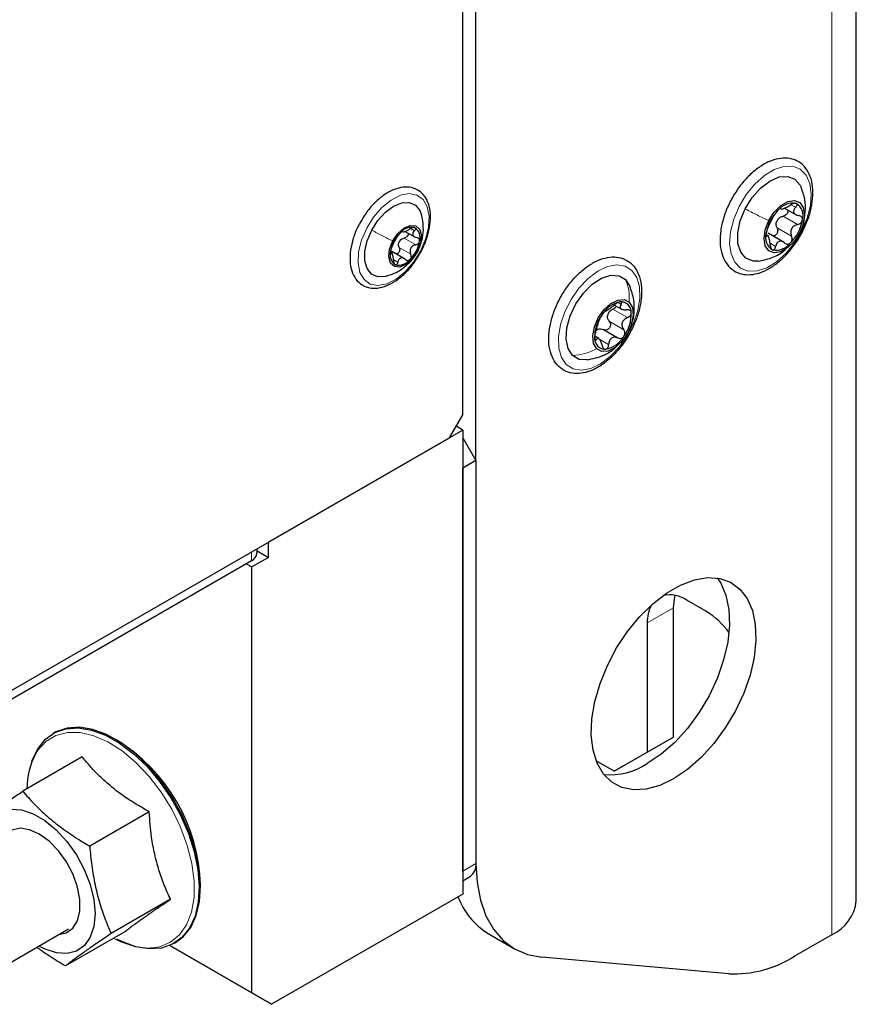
# Paper-space layout 'Blatt4' of a CAD drawing. Header units: millimetres. Extents: x 5 to 418, y 2 to 292.
# Tile 5 of 88: x 181 to 199, y 100 to 121. Entities that reach past the tile are written whole.
import ezdxf

# ---------------------------------------------------------------- set-up
doc = ezdxf.new("R2010")
doc.units = ezdxf.units.MM

psp = doc.layouts.new('Blatt4')

# ---------------------------------------------------------------- linework, layer by layer
at = {"color": 7, "linetype": 'Continuous', "lineweight": 25}
for p, q in [((198.977, 101.995), (198.977, 244.89)), ((190.53, 112.423), (190.53, 137.834)), ((190.813, 111.443), (190.813, 133.776)), ((197.437, 116.863), (197.702, 116.71)), ((189.293, 116.363), (189.512, 116.236)), ((197.102, 116.253), (197.039, 116.29)), ((197.427, 116.127), (197.083, 116.326)), ((188.973, 115.936), (189.013, 115.927)), ((189.026, 115.881), (188.978, 115.908)), ((189.283, 115.771), (189.009, 115.929)), ((194.025, 115.328), (194.119, 115.185)), ((193.787, 114.782), (193.935, 114.696)), ((193.551, 114.255), (193.862, 114.075)), ((193.45, 114.06), (193.362, 114.11)), ((190.247, 111.933), (190.53, 112.423)), ((190.53, 112.097), (186.358, 109.688)), ((190.53, 112.097), (190.389, 112.178)), ((190.53, 112.097), (190.53, 102.135)), ((178.651, 105.239), (190.247, 111.933)), ((190.53, 111.933), (190.813, 111.443)), ((190.813, 111.443), (190.53, 111.28)), ((190.813, 111.443), (190.813, 102.788)), ((190.53, 102.625), (190.53, 111.28)), ((186.115, 109.456), (186.115, 109.548)), ((186.358, 109.362), (186.358, 109.688)), ((186.358, 109.362), (186.005, 109.158)), ((186.115, 109.502), (186.358, 109.362)), ((185.998, 109.292), (178.714, 105.088)), ((185.884, 109.227), (186.005, 109.158)), ((186.005, 100.012), (186.005, 109.158)), ((195.056, 105.506), (195.056, 108.282)), ((195.763, 108.201), (195.338, 108.446)), ((194.49, 107.956), (194.49, 105.179)), ((181.763, 105.595), (181.737, 105.581)), ((195.056, 105.506), (194.348, 105.098)), ((194.49, 105.179), (195.056, 105.506)), ((182.363, 105.08), (181.087, 104.343)), ((193.783, 104.771), (194.49, 105.179)), ((194.348, 105.098), (193.783, 104.771)), ((193.783, 104.771), (193.393, 104.996)), ((183.802, 103.9), (182.525, 103.164)), ((190.53, 102.422), (190.689, 102.513)), ((190.53, 102.135), (186.429, 99.767)), ((184.259, 102.024), (182.982, 101.287)), ((179.279, 99.773), (182.072, 101.386)), ((183.277, 101.327), (182.001, 100.59)), ((191.076, 101.287), (191.641, 100.96)), ((184.337, 101.077), (184.363, 101.092)), ((198.45, 101.26), (197.652, 100.8)), ((184.242, 101.03), (186.005, 100.012)), ((186.429, 99.767), (184.242, 101.03)), ((196.238, 100.421), (192.227, 100.78)), ((186.005, 100.012), (186.429, 99.767))]:
    psp.add_line(p, q, dxfattribs=at)
at = {"color": 7, "linetype": 'Continuous', "lineweight": 18}
for p, q in [((198.45, 101.26), (198.45, 244.155)), ((197.577, 116.937), (197.675, 116.88)), ((197.352, 116.855), (197.358, 116.851)), ((197.407, 116.69), (197.718, 116.511)), ((189.411, 116.422), (189.492, 116.376)), ((197.278, 116.437), (197.589, 116.258)), ((197.761, 116.344), (197.766, 116.335)), ((189.273, 116.218), (189.521, 116.075)), ((197.048, 116.268), (197.058, 116.263)), ((197.139, 116.1), (197.246, 116.038)), ((188.98, 115.896), (188.992, 115.889)), ((189.167, 116.015), (189.415, 115.873)), ((189.559, 115.939), (189.557, 115.932)), ((189.054, 115.751), (189.139, 115.702)), ((193.878, 114.826), (193.928, 114.797)), ((193.755, 114.692), (194.066, 114.512)), ((193.675, 114.432), (193.986, 114.253)), ((193.361, 114.062), (193.4, 114.04)), ((193.454, 114.053), (193.662, 113.933)), ((185.998, 109.292), (185.998, 109.48)), ((195.056, 108.282), (194.49, 107.956)), ((190.53, 102.625), (190.813, 102.788))]:
    psp.add_line(p, q, dxfattribs=at)
at = {"color": 7, "linetype": 'Continuous', "lineweight": 18, "flags": 128}
for points in [[(197.807, 116.375), (197.653, 116.119), (197.469, 115.893), (197.265, 115.71), (197.054, 115.581), (196.847, 115.514), (196.657, 115.511), (196.495, 115.574), (196.37, 115.699), (196.289, 115.878), (196.258, 116.101), (196.277, 116.355), (196.347, 116.626), (196.462, 116.897), (196.616, 117.153), (196.8, 117.379), (197.004, 117.562), (197.215, 117.691), (197.422, 117.759), (197.612, 117.761), (197.774, 117.698), (197.899, 117.573), (197.979, 117.394), (198.011, 117.171), (197.991, 116.917), (197.922, 116.646), (197.807, 116.375)], [(188.469, 116.434), (188.618, 116.672), (188.797, 116.878), (188.992, 117.037), (189.191, 117.138), (189.38, 117.174), (189.546, 117.143), (189.678, 117.046), (189.767, 116.892), (189.807, 116.689), (189.795, 116.452), (189.732, 116.197), (189.621, 115.942), (189.472, 115.703), (189.294, 115.497), (189.098, 115.339), (188.899, 115.238), (188.71, 115.202), (188.544, 115.233), (188.412, 115.329), (188.323, 115.484), (188.283, 115.687), (188.295, 115.923), (188.359, 116.178), (188.469, 116.434)], [(192.753, 113.504), (192.649, 113.656), (192.591, 113.857), (192.584, 114.097), (192.628, 114.361), (192.719, 114.634), (192.854, 114.9), (193.024, 115.143), (193.219, 115.35), (193.428, 115.508), (193.638, 115.609), (193.838, 115.645), (194.016, 115.616), (194.162, 115.523), (194.266, 115.371), (194.324, 115.17), (194.331, 114.93), (194.287, 114.666), (194.196, 114.393), (194.061, 114.127), (193.891, 113.884), (193.696, 113.677), (193.487, 113.519), (193.277, 113.418), (193.077, 113.382), (192.899, 113.411), (192.753, 113.504)], [(183.03, 101.184), (183.185, 101.108), (183.484, 101.007), (183.768, 100.971), (184.029, 101.002), (184.259, 101.099), (184.453, 101.259), (184.604, 101.477), (184.709, 101.748), (184.763, 102.063), (184.766, 102.414), (184.717, 102.789), (184.618, 103.18), (184.472, 103.573), (184.283, 103.958), (184.056, 104.324), (183.798, 104.661), (183.516, 104.958), (183.218, 105.207), (182.914, 105.401), (182.611, 105.534), (182.319, 105.603), (182.045, 105.605), (181.798, 105.541), (181.585, 105.412), (181.412, 105.222), (181.37, 105.155)]]:
    psp.add_lwpolyline(points, dxfattribs=at)
at = {"color": 7, "linetype": 'Continuous', "lineweight": 25, "flags": 128}
for points in [[(196.592, 116.847), (196.742, 117.088), (196.923, 117.293), (197.122, 117.445), (197.322, 117.532), (197.506, 117.545), (197.661, 117.485), (197.772, 117.357), (197.793, 117.315)], [(188.576, 116.388), (188.71, 116.599), (188.871, 116.777), (189.046, 116.907), (189.221, 116.979), (189.382, 116.986), (189.516, 116.929), (189.612, 116.812), (189.648, 116.714)], [(197.097, 116.594), (197.213, 116.774), (197.355, 116.916), (197.506, 117.003), (197.648, 117.026), (197.765, 116.981), (197.84, 116.874), (197.867, 116.717), (197.841, 116.53), (197.766, 116.335)], [(196.88, 115.727), (196.763, 115.727), (196.608, 115.787), (196.497, 115.915), (196.436, 116.103), (196.433, 116.333), (196.486, 116.588), (196.592, 116.847)], [(189.028, 116.158), (189.136, 116.316), (189.268, 116.434), (189.404, 116.492), (189.522, 116.483), (189.606, 116.406), (189.642, 116.275), (189.625, 116.108), (189.557, 115.932)], [(197.766, 116.335), (197.65, 116.156), (197.508, 116.014), (197.357, 115.926), (197.214, 115.903), (197.098, 115.948), (197.022, 116.056), (196.996, 116.212), (197.022, 116.399), (197.097, 116.594)], [(188.884, 115.401), (188.869, 115.397), (188.708, 115.389), (188.574, 115.446), (188.479, 115.563), (188.429, 115.731), (188.429, 115.936), (188.48, 116.161), (188.576, 116.388)], [(189.557, 115.932), (189.449, 115.773), (189.317, 115.656), (189.182, 115.598), (189.063, 115.607), (188.979, 115.684), (188.943, 115.815), (188.961, 115.982), (189.028, 116.158)], [(192.889, 113.699), (192.794, 113.848), (192.752, 114.052), (192.767, 114.292), (192.838, 114.551), (192.96, 114.806), (193.121, 115.038), (193.31, 115.227), (193.511, 115.359), (193.708, 115.422), (193.884, 115.411), (194.025, 115.328)], [(193.405, 113.84), (193.337, 113.958), (193.32, 114.121), (193.355, 114.311), (193.438, 114.505), (193.56, 114.679), (193.705, 114.813), (193.856, 114.89), (193.995, 114.9), (194.104, 114.844)], [(194.104, 114.844), (194.172, 114.726), (194.189, 114.563), (194.154, 114.373), (194.071, 114.179), (193.949, 114.004), (193.804, 113.871), (193.653, 113.794), (193.514, 113.784), (193.405, 113.84)], [(193.2, 113.604), (193.031, 113.616), (192.889, 113.699)], [(195.056, 104.609), (194.757, 104.465), (194.467, 104.385), (194.193, 104.37), (193.945, 104.421), (193.729, 104.535), (193.55, 104.711), (193.415, 104.942), (193.327, 105.222), (193.289, 105.544), (193.302, 105.897), (193.365, 106.272), (193.477, 106.658), (193.634, 107.043), (193.832, 107.418), (194.066, 107.77), (194.327, 108.09), (194.61, 108.368), (194.906, 108.597), (195.205, 108.77), (195.501, 108.883), (195.784, 108.93), (196.045, 108.913), (196.279, 108.83), (196.477, 108.684), (196.634, 108.48), (196.746, 108.223), (196.809, 107.921), (196.822, 107.583), (196.784, 107.217), (196.696, 106.836), (196.561, 106.449), (196.383, 106.067), (196.166, 105.703), (195.918, 105.366), (195.644, 105.065), (195.354, 104.81), (195.056, 104.609)], [(195.99, 108.922), (196.068, 108.807), (196.18, 108.55), (196.243, 108.248), (196.256, 107.909), (196.218, 107.544), (196.13, 107.162), (195.995, 106.775), (195.817, 106.394), (195.6, 106.029), (195.352, 105.692), (195.079, 105.392), (194.789, 105.137), (194.49, 104.935)], [(195.056, 108.282), (195.072, 108.464), (195.092, 108.546)], [(184.363, 101.092), (184.528, 101.216), (184.691, 101.418), (184.809, 101.672), (184.88, 101.972), (184.901, 102.31), (184.872, 102.676), (184.794, 103.06), (184.668, 103.451), (184.499, 103.84), (184.291, 104.215), (184.048, 104.567), (183.78, 104.885), (183.491, 105.161), (183.191, 105.388), (182.887, 105.558), (182.589, 105.669), (182.303, 105.715), (182.038, 105.698), (181.8, 105.616), (181.763, 105.595)], [(181.279, 104.963), (181.291, 105), (181.409, 105.255), (181.572, 105.457), (181.775, 105.601), (182.012, 105.683), (182.277, 105.701), (182.563, 105.654), (182.862, 105.543), (183.165, 105.373), (183.465, 105.146), (183.754, 104.87), (184.023, 104.552), (184.265, 104.201), (184.473, 103.825), (184.643, 103.437), (184.768, 103.045), (184.847, 102.661), (184.876, 102.295), (184.855, 101.958), (184.784, 101.657), (184.665, 101.403), (184.503, 101.201), (184.3, 101.057), (184.063, 100.975), (183.798, 100.957), (183.512, 101.004), (183.213, 101.114), (183.106, 101.167)], [(180.235, 103.096), (180.26, 103.37), (180.338, 103.601), (180.463, 103.781), (180.631, 103.9), (180.834, 103.954), (181.063, 103.94), (181.309, 103.859), (181.56, 103.714), (181.806, 103.513), (182.036, 103.262), (182.239, 102.975)], [(181.862, 101.264), (182.019, 101.301), (182.161, 101.402), (182.261, 101.561), (182.313, 101.769), (182.315, 102.015), (182.265, 102.283), (182.167, 102.558), (182.027, 102.824), (181.852, 103.066), (181.653, 103.269), (181.442, 103.422), (181.23, 103.516), (181.031, 103.546), (180.855, 103.509), (180.712, 103.408), (180.662, 103.343)], [(182.239, 102.975), (182.408, 102.662), (182.534, 102.338), (182.612, 102.018), (182.639, 101.714), (182.613, 101.44), (182.536, 101.208), (182.411, 101.029), (182.243, 100.91), (182.04, 100.856), (181.81, 100.87), (181.565, 100.951), (181.434, 101.018)], [(190.813, 102.792), (190.837, 102.38), (190.909, 102.002), (191.028, 101.666), (191.192, 101.378), (191.397, 101.141), (191.641, 100.961), (191.919, 100.839), (192.227, 100.78)]]:
    psp.add_lwpolyline(points, dxfattribs=at)
at = {"color": 7, "linetype": 'Continuous', "lineweight": 25}
for centre, radius, start, end in [((197.609, 116.573), 0.396, 78.8834, 142.3228), ((197.53, 116.7), 0.304, 343.027, 59.3946), ((197.942, 116.172), 0.912, 135.1325, 170.7776), ((197.575, 116.443), 0.335, 147.2684, 158.6418), ((196.921, 116.758), 0.912, 315.1325, 350.7776), ((189.705, 115.808), 0.735, 134.5253, 170.0962), ((189.432, 116.141), 0.309, 77.0525, 141.811), ((189.365, 116.231), 0.251, 342.353, 57.2575), ((197.332, 116.229), 0.304, 163.027, 239.3946), ((189.407, 116.018), 0.269, 145.6624, 158.9591), ((188.881, 116.282), 0.735, 314.5253, 350.0962), ((197.254, 116.356), 0.396, 258.8834, 322.3228), ((189.22, 115.859), 0.251, 162.353, 237.2575), ((189.153, 115.948), 0.309, 257.0525, 321.811), ((194.03, 114.269), 0.595, 101.4664, 149.2831), ((193.924, 114.628), 0.224, 358.1996, 92.9521), ((193.923, 114.492), 0.293, 156.6319, 169.065), ((193.348, 114.588), 0.8, 323.3476, 2.3493), ((194.161, 114.095), 0.8, 143.3476, 182.3493), ((193.538, 114.072), 0.216, 117.7525, 132.997), ((193.585, 114.056), 0.224, 178.1996, 272.9521), ((193.479, 114.415), 0.595, 281.4664, 329.2831), ((185.914, 109.476), 0.201, 294.3747, 354.3052), ((194.972, 107.914), 0.646, 55.4477, 102.8587), ((195.239, 107.986), 0.749, 151.8011, 182.3113), ((194.89, 106.786), 1.662, 35.3684, 58.3203), ((181.124, 102.224), 3.778, 1.5087, 58.4859), ((182.754, 104.399), 1.578, 151.3628, 180.1521), ((193.696, 106.143), 1.446, 264.4301, 303.3243), ((190.527, 102.752), 0.288, 304.0564, 7.2558), ((191.89, 102.617), 1.559, 200.3247, 238.5435), ((198.076, 102.085), 0.905, 294.3747, 354.3052), ((196.339, 102.873), 2.454, 267.6422, 302.3493)]:
    psp.add_arc(centre, radius, start, end, dxfattribs=at)
for points, knots in [([(197.655, 117.898), (197.621, 117.91), (197.527, 117.94), (197.357, 117.94), (197.152, 117.888), (196.94, 117.781), (196.731, 117.621), (196.536, 117.417), (196.365, 117.18), (196.224, 116.921), (196.121, 116.651), (196.06, 116.381), (196.046, 116.124), (196.08, 115.89), (196.165, 115.692), (196.298, 115.542), (196.466, 115.452), (196.655, 115.424), (196.856, 115.452), (197.066, 115.536), (197.278, 115.674), (197.48, 115.859), (197.661, 116.083), (197.785, 116.271), (197.834, 116.384), (197.844, 116.407)], [0, 0, 0, 0, 0.025559, 0.068818, 0.113083, 0.15891, 0.205491, 0.252088, 0.298575, 0.345022, 0.391534, 0.438207, 0.48517, 0.532483, 0.579749, 0.625758, 0.669732, 0.712795, 0.756389, 0.801599, 0.847963, 0.894596, 0.941127, 0.987579, 1, 1, 1, 1]), ([(197.844, 116.407), (197.875, 116.472), (197.948, 116.624), (198.017, 116.872), (198.053, 117.136), (198.04, 117.382), (197.977, 117.597), (197.864, 117.769), (197.746, 117.86), (197.671, 117.892), (197.655, 117.898)], [0, 0, 0, 0, 0.104539, 0.247559, 0.3913, 0.536088, 0.681623, 0.825081, 0.962729, 1, 1, 1, 1]), ([(189.604, 115.873), (189.606, 115.878), (189.659, 115.957), (189.733, 116.132), (189.813, 116.383), (189.845, 116.629), (189.83, 116.856), (189.767, 117.045), (189.66, 117.192), (189.515, 117.287), (189.342, 117.324), (189.155, 117.302), (188.961, 117.226), (188.764, 117.096), (188.578, 116.918), (188.426, 116.728), (188.353, 116.593), (188.323, 116.537)], [0, 0, 0, 0, 0.00397, 0.07814, 0.152482, 0.227195, 0.302476, 0.378129, 0.444974, 0.516094, 0.585131, 0.654477, 0.726407, 0.800353, 0.874757, 0.949001, 1, 1, 1, 1]), ([(197.841, 116.537), (197.858, 116.616), (197.895, 116.785), (197.883, 117.056), (197.822, 117.231), (197.791, 117.319)], [0, 0, 0, 0, 0.301537, 0.64535, 1, 1, 1, 1]), ([(197.358, 116.851), (197.361, 116.847), (197.365, 116.84), (197.389, 116.845), (197.415, 116.853), (197.448, 116.867), (197.496, 116.889), (197.533, 116.911), (197.557, 116.926)], [0, 0, 0, 0, 0.249219, 0.374357, 0.498947, 0.62402, 0.749767, 1, 1, 1, 1]), ([(197.685, 116.962), (197.677, 116.964), (197.661, 116.968), (197.627, 116.96), (197.591, 116.946), (197.568, 116.933), (197.557, 116.926)], [0, 0, 0, 0, 0.24999, 0.499611, 0.749127, 1, 1, 1, 1]), ([(197.675, 116.88), (197.682, 116.888), (197.697, 116.905), (197.706, 116.93), (197.704, 116.951), (197.691, 116.958), (197.685, 116.962)], [0, 0, 0, 0, 0.249853, 0.499901, 0.750114, 1, 1, 1, 1]), ([(189.566, 115.935), (189.605, 116.03), (189.672, 116.193), (189.695, 116.474), (189.663, 116.636), (189.645, 116.725)], [0, 0, 0, 0, 0.38573, 0.66241, 1, 1, 1, 1]), ([(197.084, 116.453), (197.093, 116.472), (197.107, 116.5), (197.13, 116.549), (197.148, 116.586), (197.168, 116.623), (197.192, 116.667), (197.205, 116.691), (197.214, 116.706)], [0, 0, 0, 0, 0.249194, 0.37433, 0.498925, 0.624004, 0.749757, 1, 1, 1, 1]), ([(197.295, 116.815), (197.286, 116.806), (197.269, 116.788), (197.245, 116.756), (197.225, 116.728), (197.218, 116.714), (197.214, 116.706)], [0, 0, 0, 0, 0.250032, 0.4996317, 0.7492275, 1, 1, 1, 1]), ([(197.358, 116.851), (197.357, 116.853), (197.355, 116.858), (197.342, 116.853), (197.321, 116.84), (197.304, 116.824), (197.295, 116.815)], [0, 0, 0, 0, 0.249816, 0.4999076, 0.7501199, 1, 1, 1, 1]), ([(197.508, 116.822), (197.51, 116.812), (197.513, 116.791), (197.501, 116.756), (197.477, 116.726), (197.444, 116.702), (197.419, 116.694), (197.407, 116.69)], [0, 0, 0, 0, 0.187555, 0.390016, 0.593545, 0.796362, 1, 1, 1, 1]), ([(197.675, 116.88), (197.66, 116.862), (197.638, 116.835), (197.629, 116.797), (197.633, 116.769), (197.649, 116.744), (197.683, 116.717), (197.72, 116.708), (197.745, 116.701)], [0, 0, 0, 0, 0.24922, 0.374358, 0.498948, 0.624021, 0.749768, 1, 1, 1, 1]), ([(197.822, 116.611), (197.822, 116.623), (197.822, 116.645), (197.805, 116.673), (197.779, 116.693), (197.756, 116.699), (197.745, 116.701)], [0, 0, 0, 0, 0.249858, 0.499467, 0.749011, 1, 1, 1, 1]), ([(188.323, 116.537), (188.308, 116.513), (188.248, 116.41), (188.176, 116.213), (188.116, 115.963), (188.104, 115.724), (188.141, 115.509), (188.229, 115.333), (188.337, 115.229), (188.413, 115.192), (188.434, 115.182)], [0, 0, 0, 0, 0.046326, 0.194897, 0.343956, 0.493958, 0.645137, 0.795906, 0.941807, 1, 1, 1, 1]), ([(197.278, 116.437), (197.27, 116.458), (197.254, 116.498), (197.26, 116.543), (197.263, 116.565)], [0, 0, 0, 0, 0.500609, 1, 1, 1, 1]), ([(197.294, 116.624), (197.31, 116.64), (197.343, 116.672), (197.385, 116.684), (197.407, 116.69)], [0, 0, 0, 0, 0.498111, 1, 1, 1, 1]), ([(197.718, 116.511), (197.692, 116.502), (197.652, 116.489), (197.609, 116.452), (197.585, 116.418), (197.571, 116.378), (197.566, 116.322), (197.58, 116.283), (197.589, 116.258)], [0, 0, 0, 0, 0.249194, 0.37433, 0.498925, 0.624004, 0.749757, 1, 1, 1, 1]), ([(197.718, 116.511), (197.731, 116.515), (197.755, 116.522), (197.788, 116.546), (197.813, 116.577), (197.819, 116.6), (197.822, 116.611)], [0, 0, 0, 0, 0.249806, 0.500054, 0.750309, 1, 1, 1, 1]), ([(189.189, 116.333), (189.182, 116.325), (189.168, 116.31), (189.148, 116.286), (189.132, 116.263), (189.125, 116.251), (189.122, 116.245)], [0, 0, 0, 0, 0.250033, 0.499632, 0.749228, 1, 1, 1, 1]), ([(189.239, 116.359), (189.239, 116.361), (189.237, 116.365), (189.226, 116.362), (189.21, 116.352), (189.196, 116.339), (189.189, 116.333)], [0, 0, 0, 0, 0.249815, 0.499908, 0.75012, 1, 1, 1, 1]), ([(189.239, 116.359), (189.241, 116.355), (189.244, 116.35), (189.263, 116.353), (189.284, 116.359), (189.31, 116.369), (189.349, 116.387), (189.379, 116.404), (189.398, 116.415)], [0, 0, 0, 0, 0.249199, 0.374336, 0.49893, 0.624007, 0.749759, 1, 1, 1, 1]), ([(189.355, 116.327), (189.355, 116.326), (189.36, 116.318), (189.359, 116.298), (189.35, 116.27), (189.33, 116.246), (189.303, 116.227), (189.283, 116.221), (189.273, 116.218)], [0, 0, 0, 0, 0.016595, 0.212651, 0.408859, 0.6061, 0.802652, 1, 1, 1, 1]), ([(189.501, 116.443), (189.495, 116.444), (189.482, 116.448), (189.455, 116.442), (189.426, 116.432), (189.407, 116.421), (189.398, 116.415)], [0, 0, 0, 0, 0.249991, 0.499611, 0.749127, 1, 1, 1, 1]), ([(189.492, 116.376), (189.479, 116.361), (189.461, 116.339), (189.454, 116.308), (189.456, 116.286), (189.469, 116.265), (189.496, 116.242), (189.525, 116.234), (189.545, 116.229)], [0, 0, 0, 0, 0.249201, 0.3743378, 0.4989316, 0.6240084, 0.74976, 1, 1, 1, 1]), ([(189.492, 116.376), (189.498, 116.382), (189.509, 116.396), (189.517, 116.416), (189.516, 116.433), (189.506, 116.44), (189.501, 116.443)], [0, 0, 0, 0, 0.249852, 0.499902, 0.750115, 1, 1, 1, 1]), ([(197.041, 116.318), (197.04, 116.307), (197.038, 116.285), (197.041, 116.265), (197.048, 116.256), (197.055, 116.261), (197.058, 116.263)], [0, 0, 0, 0, 0.249858, 0.499467, 0.749011, 1, 1, 1, 1]), ([(197.084, 116.453), (197.08, 116.445), (197.072, 116.428), (197.059, 116.393), (197.048, 116.354), (197.043, 116.33), (197.041, 116.318)], [0, 0, 0, 0, 0.249806, 0.500054, 0.750309, 1, 1, 1, 1]), ([(197.278, 116.437), (197.282, 116.425), (197.291, 116.402), (197.291, 116.362), (197.28, 116.324), (197.258, 116.292), (197.228, 116.272), (197.2, 116.265), (197.184, 116.269), (197.179, 116.27)], [0, 0, 0, 0, 0.155122, 0.30906, 0.463723, 0.61826, 0.772917, 0.928389, 1, 1, 1, 1]), ([(189.016, 116.043), (189.023, 116.057), (189.034, 116.079), (189.053, 116.118), (189.068, 116.148), (189.084, 116.178), (189.104, 116.213), (189.115, 116.232), (189.122, 116.245)], [0, 0, 0, 0, 0.249168, 0.374303, 0.498903, 0.623987, 0.749746, 1, 1, 1, 1]), ([(189.167, 116.015), (189.161, 116.031), (189.149, 116.063), (189.154, 116.097), (189.156, 116.114)], [0, 0, 0, 0, 0.50155, 1, 1, 1, 1]), ([(189.185, 116.169), (189.198, 116.181), (189.224, 116.204), (189.257, 116.213), (189.273, 116.218)], [0, 0, 0, 0, 0.498459, 1, 1, 1, 1]), ([(189.521, 116.075), (189.5, 116.069), (189.468, 116.059), (189.433, 116.029), (189.413, 116.002), (189.402, 115.97), (189.397, 115.925), (189.408, 115.893), (189.415, 115.873)], [0, 0, 0, 0, 0.249168, 0.374303, 0.498903, 0.623987, 0.749746, 1, 1, 1, 1]), ([(189.521, 116.075), (189.531, 116.078), (189.551, 116.084), (189.577, 116.103), (189.597, 116.127), (189.602, 116.146), (189.605, 116.155)], [0, 0, 0, 0, 0.2498071, 0.5000551, 0.7503094, 1, 1, 1, 1]), ([(189.605, 116.155), (189.605, 116.164), (189.606, 116.183), (189.593, 116.206), (189.572, 116.222), (189.554, 116.227), (189.545, 116.229)], [0, 0, 0, 0, 0.249857, 0.499466, 0.749011, 1, 1, 1, 1]), ([(197.127, 116.084), (197.125, 116.112), (197.121, 116.154), (197.11, 116.204), (197.1, 116.235), (197.089, 116.257), (197.076, 116.273), (197.065, 116.267), (197.058, 116.263)], [0, 0, 0, 0, 0.24922, 0.374358, 0.498948, 0.624021, 0.749768, 1, 1, 1, 1]), ([(197.127, 116.084), (197.128, 116.071), (197.131, 116.045), (197.141, 116.009), (197.157, 115.98), (197.171, 115.971), (197.177, 115.967)], [0, 0, 0, 0, 0.249853, 0.499901, 0.750114, 1, 1, 1, 1]), ([(197.444, 116.113), (197.424, 116.127), (197.394, 116.149), (197.349, 116.156), (197.318, 116.151), (197.291, 116.134), (197.262, 116.1), (197.252, 116.063), (197.246, 116.038)], [0, 0, 0, 0, 0.249219, 0.374357, 0.498947, 0.62402, 0.749767, 1, 1, 1, 1]), ([(197.444, 116.113), (197.453, 116.106), (197.472, 116.092), (197.505, 116.085), (197.539, 116.091), (197.558, 116.106), (197.568, 116.114)], [0, 0, 0, 0, 0.249816, 0.499908, 0.75012, 1, 1, 1, 1]), ([(197.568, 116.114), (197.576, 116.124), (197.591, 116.143), (197.602, 116.182), (197.602, 116.222), (197.593, 116.246), (197.589, 116.258)], [0, 0, 0, 0, 0.250032, 0.499632, 0.749228, 1, 1, 1, 1]), ([(188.434, 115.182), (188.466, 115.171), (188.552, 115.14), (188.709, 115.139), (188.9, 115.19), (189.097, 115.297), (189.289, 115.454), (189.465, 115.649), (189.558, 115.8), (189.604, 115.873)], [0, 0, 0, 0, 0.086073, 0.232213, 0.381767, 0.53676, 0.694164, 0.851444, 1, 1, 1, 1]), ([(188.876, 115.399), (188.939, 115.418), (189.076, 115.461), (189.271, 115.583), (189.453, 115.753), (189.53, 115.877), (189.566, 115.935)], [0, 0, 0, 0, 0.216844, 0.480676, 0.753467, 1, 1, 1, 1]), ([(188.98, 115.935), (188.979, 115.926), (188.977, 115.908), (188.98, 115.892), (188.985, 115.884), (188.99, 115.887), (188.992, 115.889)], [0, 0, 0, 0, 0.249857, 0.499466, 0.749011, 1, 1, 1, 1]), ([(189.016, 116.043), (189.013, 116.036), (189.006, 116.022), (188.995, 115.995), (188.986, 115.964), (188.982, 115.944), (188.98, 115.935)], [0, 0, 0, 0, 0.249807, 0.500055, 0.750309, 1, 1, 1, 1]), ([(189.045, 115.742), (189.043, 115.765), (189.041, 115.799), (189.032, 115.839), (189.025, 115.864), (189.017, 115.882), (189.006, 115.896), (188.998, 115.892), (188.992, 115.889)], [0, 0, 0, 0, 0.249201, 0.3743378, 0.4989316, 0.6240084, 0.74976, 1, 1, 1, 1]), ([(189.167, 116.015), (189.171, 116.006), (189.177, 115.987), (189.177, 115.955), (189.168, 115.924), (189.15, 115.899), (189.126, 115.883), (189.105, 115.878), (189.094, 115.881), (189.092, 115.882)], [0, 0, 0, 0, 0.159929, 0.318648, 0.478127, 0.637484, 0.796967, 0.957288, 1, 1, 1, 1]), ([(189.396, 115.757), (189.403, 115.765), (189.416, 115.781), (189.424, 115.812), (189.425, 115.844), (189.418, 115.863), (189.415, 115.873)], [0, 0, 0, 0, 0.250033, 0.499632, 0.749228, 1, 1, 1, 1]), ([(196.876, 115.727), (196.967, 115.745), (197.156, 115.784), (197.354, 115.882), (197.441, 115.965), (197.454, 115.977)], [0, 0, 0, 0, 0.44116, 0.917149, 1, 1, 1, 1]), ([(197.177, 115.967), (197.185, 115.966), (197.199, 115.963), (197.22, 115.978), (197.237, 116.004), (197.243, 116.027), (197.246, 116.038)], [0, 0, 0, 0, 0.2499898, 0.4996108, 0.7491272, 1, 1, 1, 1]), ([(189.045, 115.742), (189.046, 115.732), (189.047, 115.711), (189.055, 115.682), (189.067, 115.658), (189.078, 115.651), (189.084, 115.647)], [0, 0, 0, 0, 0.249852, 0.499902, 0.750115, 1, 1, 1, 1]), ([(189.084, 115.647), (189.09, 115.646), (189.101, 115.643), (189.118, 115.655), (189.131, 115.675), (189.136, 115.693), (189.139, 115.702)], [0, 0, 0, 0, 0.249991, 0.499611, 0.749127, 1, 1, 1, 1]), ([(189.298, 115.758), (189.282, 115.77), (189.258, 115.788), (189.222, 115.795), (189.197, 115.791), (189.175, 115.778), (189.152, 115.752), (189.144, 115.722), (189.139, 115.702)], [0, 0, 0, 0, 0.249199, 0.374336, 0.49893, 0.624007, 0.749759, 1, 1, 1, 1]), ([(189.298, 115.758), (189.305, 115.753), (189.32, 115.741), (189.346, 115.735), (189.373, 115.739), (189.389, 115.751), (189.396, 115.757)], [0, 0, 0, 0, 0.249815, 0.499908, 0.75012, 1, 1, 1, 1]), ([(193.993, 113.982), (194.022, 114.025), (194.104, 114.148), (194.217, 114.37), (194.314, 114.64), (194.368, 114.908), (194.374, 115.163), (194.332, 115.392), (194.239, 115.583), (194.1, 115.724), (193.927, 115.804), (193.736, 115.823), (193.533, 115.786), (193.322, 115.693), (193.112, 115.547), (192.912, 115.355), (192.733, 115.126), (192.583, 114.872), (192.469, 114.603), (192.396, 114.333), (192.368, 114.071), (192.389, 113.829), (192.46, 113.62), (192.58, 113.455), (192.74, 113.348), (192.924, 113.303), (193.123, 113.316), (193.33, 113.384), (193.542, 113.507), (193.748, 113.681), (193.897, 113.848), (193.974, 113.954), (193.993, 113.982)], [0, 0, 0, 0, 0.018474, 0.053465, 0.088562, 0.123796, 0.159261, 0.194985, 0.230557, 0.265023, 0.297996, 0.330442, 0.363497, 0.397781, 0.432827, 0.467994, 0.503079, 0.538114, 0.57318, 0.608342, 0.643696, 0.679313, 0.715051, 0.750123, 0.783693, 0.816248, 0.848884, 0.882641, 0.917442, 0.95262, 0.987743, 1, 1, 1, 1]), ([(194.15, 114.386), (194.16, 114.41), (194.199, 114.501), (194.215, 114.672), (194.208, 114.924), (194.15, 115.092), (194.116, 115.191)], [0, 0, 0, 0, 0.092112, 0.360724, 0.621327, 1, 1, 1, 1]), ([(193.912, 114.852), (193.903, 114.851), (193.884, 114.848), (193.85, 114.831), (193.816, 114.81), (193.797, 114.794), (193.787, 114.786)], [0, 0, 0, 0, 0.249858, 0.499467, 0.749011, 1, 1, 1, 1]), ([(193.928, 114.797), (193.933, 114.804), (193.943, 114.82), (193.944, 114.838), (193.935, 114.851), (193.92, 114.852), (193.912, 114.852)], [0, 0, 0, 0, 0.249806, 0.500054, 0.750309, 1, 1, 1, 1]), ([(193.587, 114.644), (193.584, 114.643), (193.579, 114.641), (193.562, 114.627), (193.541, 114.604), (193.526, 114.584), (193.519, 114.573)], [0, 0, 0, 0, 0.2498531, 0.4999013, 0.7501145, 1, 1, 1, 1]), ([(193.587, 114.644), (193.593, 114.646), (193.602, 114.649), (193.63, 114.668), (193.657, 114.686), (193.689, 114.709), (193.734, 114.742), (193.766, 114.769), (193.787, 114.786)], [0, 0, 0, 0, 0.2492203, 0.374358, 0.498948, 0.6240206, 0.749768, 1, 1, 1, 1]), ([(193.654, 114.608), (193.667, 114.626), (193.694, 114.661), (193.734, 114.682), (193.755, 114.692)], [0, 0, 0, 0, 0.49811, 1, 1, 1, 1]), ([(193.827, 114.758), (193.824, 114.752), (193.815, 114.734), (193.79, 114.71), (193.767, 114.698), (193.755, 114.692)], [0, 0, 0, 0, 0.242679, 0.620573, 1, 1, 1, 1]), ([(193.928, 114.797), (193.918, 114.78), (193.903, 114.756), (193.906, 114.726), (193.918, 114.707), (193.941, 114.692), (193.982, 114.678), (194.022, 114.678), (194.048, 114.679)], [0, 0, 0, 0, 0.249194, 0.37433, 0.498925, 0.624004, 0.749757, 1, 1, 1, 1]), ([(194.148, 114.621), (194.145, 114.631), (194.14, 114.65), (194.117, 114.669), (194.085, 114.68), (194.061, 114.679), (194.048, 114.679)], [0, 0, 0, 0, 0.250032, 0.499632, 0.749228, 1, 1, 1, 1]), ([(194.066, 114.512), (194.078, 114.518), (194.101, 114.531), (194.128, 114.558), (194.147, 114.59), (194.148, 114.611), (194.148, 114.621)], [0, 0, 0, 0, 0.249816, 0.499908, 0.75012, 1, 1, 1, 1]), ([(193.383, 114.206), (193.39, 114.23), (193.401, 114.265), (193.417, 114.319), (193.429, 114.359), (193.44, 114.396), (193.454, 114.437), (193.459, 114.454), (193.463, 114.466)], [0, 0, 0, 0, 0.2492191, 0.3743567, 0.4989469, 0.6240198, 0.7497675, 1, 1, 1, 1]), ([(193.519, 114.573), (193.511, 114.562), (193.497, 114.54), (193.479, 114.508), (193.467, 114.482), (193.464, 114.472), (193.463, 114.466)], [0, 0, 0, 0, 0.24999, 0.499611, 0.749127, 1, 1, 1, 1]), ([(193.675, 114.432), (193.681, 114.422), (193.695, 114.402), (193.702, 114.365), (193.698, 114.326), (193.681, 114.289), (193.653, 114.261), (193.62, 114.246), (193.584, 114.243), (193.562, 114.251), (193.551, 114.255)], [0, 0, 0, 0, 0.1252351, 0.249504, 0.3743474, 0.4990808, 0.6239095, 0.7493971, 0.8744453, 1, 1, 1, 1]), ([(193.675, 114.432), (193.663, 114.449), (193.639, 114.484), (193.637, 114.526), (193.635, 114.547)], [0, 0, 0, 0, 0.500646, 1, 1, 1, 1]), ([(194.066, 114.512), (194.041, 114.499), (194.004, 114.479), (193.968, 114.436), (193.95, 114.4), (193.944, 114.36), (193.95, 114.307), (193.972, 114.274), (193.986, 114.253)], [0, 0, 0, 0, 0.249219, 0.374357, 0.498947, 0.62402, 0.749767, 1, 1, 1, 1]), ([(193.383, 114.206), (193.379, 114.196), (193.372, 114.174), (193.364, 114.135), (193.359, 114.096), (193.361, 114.074), (193.361, 114.063)], [0, 0, 0, 0, 0.249816, 0.499908, 0.75012, 1, 1, 1, 1]), ([(193.437, 114.264), (193.456, 114.268), (193.494, 114.276), (193.532, 114.262), (193.551, 114.255)], [0, 0, 0, 0, 0.4981104, 1, 1, 1, 1]), ([(193.99, 114.111), (193.997, 114.122), (194.01, 114.145), (194.013, 114.185), (194.006, 114.222), (193.993, 114.242), (193.986, 114.253)], [0, 0, 0, 0, 0.2499898, 0.4996108, 0.7491272, 1, 1, 1, 1]), ([(193.361, 114.063), (193.363, 114.054), (193.366, 114.035), (193.376, 114.024), (193.388, 114.024), (193.396, 114.035), (193.4, 114.04)], [0, 0, 0, 0, 0.250032, 0.499632, 0.749228, 1, 1, 1, 1]), ([(193.52, 113.922), (193.513, 113.949), (193.502, 113.988), (193.479, 114.029), (193.461, 114.052), (193.444, 114.064), (193.422, 114.066), (193.409, 114.05), (193.4, 114.04)], [0, 0, 0, 0, 0.249194, 0.37433, 0.498925, 0.624004, 0.749757, 1, 1, 1, 1]), ([(193.862, 114.075), (193.838, 114.083), (193.803, 114.095), (193.755, 114.088), (193.722, 114.072), (193.696, 114.046), (193.67, 114.002), (193.665, 113.96), (193.662, 113.933)], [0, 0, 0, 0, 0.24922, 0.374358, 0.498948, 0.624021, 0.749768, 1, 1, 1, 1]), ([(193.862, 114.075), (193.873, 114.071), (193.895, 114.063), (193.93, 114.066), (193.965, 114.081), (193.982, 114.101), (193.99, 114.111)], [0, 0, 0, 0, 0.249853, 0.499901, 0.750114, 1, 1, 1, 1]), ([(193.192, 113.603), (193.317, 113.63), (193.518, 113.673), (193.731, 113.794), (193.811, 113.873), (193.835, 113.896)], [0, 0, 0, 0, 0.528853, 0.856618, 1, 1, 1, 1]), ([(193.52, 113.922), (193.524, 113.91), (193.531, 113.885), (193.548, 113.855), (193.571, 113.834), (193.588, 113.832), (193.597, 113.832)], [0, 0, 0, 0, 0.249806, 0.500054, 0.750309, 1, 1, 1, 1]), ([(193.597, 113.832), (193.605, 113.834), (193.622, 113.838), (193.643, 113.862), (193.657, 113.894), (193.66, 113.92), (193.662, 113.933)], [0, 0, 0, 0, 0.249858, 0.499467, 0.749011, 1, 1, 1, 1]), ([(183.802, 103.9), (183.698, 103.96), (183.489, 104.078), (183.245, 104.241), (183.059, 104.381), (182.925, 104.491), (182.797, 104.605), (182.658, 104.741), (182.512, 104.899), (182.413, 105.02), (182.363, 105.08)], [0, 0, 0, 0, 0.180017, 0.36106, 0.452043, 0.544462, 0.637565, 0.73089, 0.865233, 1, 1, 1, 1]), ([(180.106, 103.646), (180.126, 103.662), (180.169, 103.695), (180.24, 103.748), (180.317, 103.805), (180.401, 103.866), (180.493, 103.932), (180.591, 104.002), (180.698, 104.076), (180.81, 104.154), (180.939, 104.243), (181.034, 104.307), (181.087, 104.343)], [0, 0, 0, 0, 0.089607, 0.185689, 0.281891, 0.378526, 0.47534, 0.57405, 0.672964, 0.772438, 0.87207, 1, 1, 1, 1]), ([(181.087, 104.343), (181.127, 104.297), (181.246, 104.158), (181.421, 103.979), (181.611, 103.804), (181.764, 103.676), (181.926, 103.552), (182.095, 103.432), (182.294, 103.301), (182.44, 103.214), (182.525, 103.164)], [0, 0, 0, 0, 0.104342, 0.313465, 0.418523, 0.525841, 0.633424, 0.741758, 0.85031, 1, 1, 1, 1]), ([(184.259, 102.024), (184.235, 102.073), (184.166, 102.223), (184.061, 102.485), (183.974, 102.762), (183.917, 102.994), (183.881, 103.174), (183.848, 103.384), (183.819, 103.626), (183.808, 103.809), (183.802, 103.9)], [0, 0, 0, 0, 0.089876, 0.270312, 0.452035, 0.544454, 0.637559, 0.730885, 0.865231, 1, 1, 1, 1]), ([(182.525, 103.164), (182.531, 103.093), (182.549, 102.883), (182.587, 102.605), (182.638, 102.333), (182.686, 102.13), (182.741, 101.93), (182.804, 101.734), (182.883, 101.518), (182.946, 101.372), (182.982, 101.287)], [0, 0, 0, 0, 0.104361, 0.313465, 0.418523, 0.525841, 0.633424, 0.741758, 0.85031, 1, 1, 1, 1]), ([(183.277, 101.327), (183.3, 101.344), (183.345, 101.379), (183.416, 101.433), (183.487, 101.486), (183.558, 101.538), (183.635, 101.593), (183.719, 101.653), (183.809, 101.716), (183.905, 101.782), (184.006, 101.852), (184.124, 101.932), (184.21, 101.991), (184.259, 102.024)], [0, 0, 0, 0, 0.104723, 0.20961, 0.292528, 0.37558, 0.459082, 0.542753, 0.628196, 0.713811, 0.79989, 0.886099, 1, 1, 1, 1]), ([(182.982, 101.287), (182.929, 101.25), (182.836, 101.187), (182.709, 101.1), (182.6, 101.025), (182.496, 100.952), (182.397, 100.882), (182.305, 100.816), (182.218, 100.753), (182.137, 100.693), (182.065, 100.639), (182.021, 100.605), (182.001, 100.59)], [0, 0, 0, 0, 0.12793, 0.223964, 0.320131, 0.416763, 0.513581, 0.612333, 0.711284, 0.810766, 0.910393, 1, 1, 1, 1]), ([(182.001, 100.59), (181.942, 100.625), (181.764, 100.73), (181.558, 100.864), (181.42, 100.967), (181.388, 100.991)], [0, 0, 0, 0, 0.277214, 0.832811, 1, 1, 1, 1])]:
    psp.add_open_spline(points, degree=3, knots=knots, dxfattribs=at)
at = {"color": 7, "linetype": 'Continuous', "lineweight": 18}
for points in [[(196.592, 116.847), (196.677, 116.803), (196.848, 116.714), (197.014, 116.634), (197.097, 116.594)], [(188.576, 116.388), (188.653, 116.347), (188.809, 116.266), (188.955, 116.194), (189.028, 116.158)], [(194.025, 115.328), (194.054, 115.252), (194.11, 115.102), (194.106, 114.93), (194.104, 114.844)], [(192.889, 113.699), (192.976, 113.708), (193.15, 113.726), (193.32, 113.802), (193.405, 113.84)]]:
    psp.add_open_spline(points, degree=3, dxfattribs=at)

doc.saveas('drawing.dxf')
